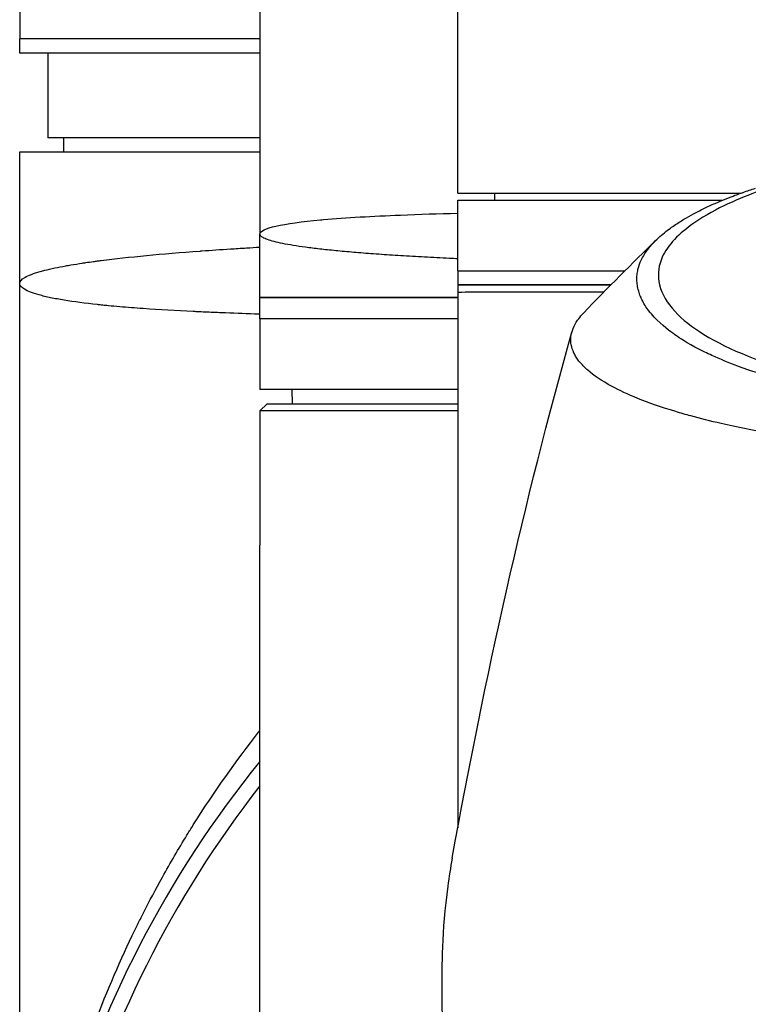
# Model space of a CAD drawing. Header units: millimetres. Extents: x 0 to 5219, y 0 to 2970.
# Tile 124 of 237: x 928 to 980, y 2543 to 2613. Entities that reach past the tile are written whole.
import ezdxf

# ---------------------------------------------------------------- set-up
doc = ezdxf.new("R2010")
doc.units = ezdxf.units.MM
doc.header["$LTSCALE"] = 0.2

# ---------------------------------------------------------------- blocks, each defined once
blk = doc.blocks.new('A$Cb836f6ea')
for p, q in [((-59, -39.1), (-59, -102.3)), ((-45, -88.95), (-45, -49.65)), ((-76, -81.7), (-76, -88.5)), ((-59, -88.5), (-76, -88.5)), ((-59, -88.5), (-76, -88.5)), ((-76, -89.5), (-76, -88.5)), ((-45, -99.4), (-45, -88.95)), ((-59, -89.5), (-76, -89.5)), ((-74, -89.5), (-74, -95.5)), ((-59, -95.5), (-74, -95.5)), ((-72.868, -96.5), (-72.885, -95.5)), ((-76, -96.5), (-59, -96.5)), ((-76, -105.8), (-76, -96.5)), ((-45, -99.4), (-24.942, -99.4)), ((-42.394, -99.4), (-42.403, -99.9)), ((-45, -99.9), (-26.242, -99.9)), ((-45, -104.9), (-45, -99.9)), ((-59, -106.8), (-59, -102.3)), ((-45, -104.9), (-33.174, -104.9)), ((-45, -104.9), (-33.174, -104.9)), ((-45, -104.9), (-45, -105.9)), ((-32.277, -104.9), (-32.273, -104.9)), ((-32.277, -104.9), (-32.273, -104.9)), ((-76, -187.5), (-76, -105.8)), ((-34.17, -105.9), (-45, -105.9)), ((-45, -105.9), (-45, -106.4)), ((-45, -105.9), (-34.17, -105.9)), ((-45, -106.4), (-45, -144.281)), ((-32.299, -105.9), (-32.308, -105.9)), ((-32.308, -105.9), (-32.299, -105.9)), ((-32.198, -106.4), (-32.187, -106.4)), ((-59, -106.8), (-45, -106.8)), ((-45, -106.8), (-59, -106.8)), ((-59, -108.3), (-59, -106.8)), ((-45, -108.3), (-59, -108.3)), ((-59, -108.3), (-59, -113.3)), ((-45, -108.3), (-59, -108.3)), ((-34.672, -112.748), (-34.673, -112.748)), ((-45, -113.3), (-59, -113.3)), ((-56.695, -114.3), (-56.713, -113.3)), ((-58.5, -114.3), (-59, -114.8)), ((-45, -114.8), (-59, -114.8)), ((-59, -114.8), (-59, -124.3)), ((-58.5, -114.3), (-45, -114.3)), ((-59, -186.684), (-59, -124.3)), ((-59.658, -140.414), (-59.658, -140.415)), ((-60.393, -141.363), (-60.393, -141.362)), ((-62.889, -144.826), (-62.889, -144.826))]:
    blk.add_line(p, q)
for radius, start, end in [(76, 140.92448, 234.15202), (74.928, 141.9451, 233.64149)]:
    blk.add_arc((0, -187.5), radius, start, end)
for centre, major_axis, ratio, start_param, end_param in [((60.251, -194.227), (91.616, -88.273), 0.721467, 3.152885, 3.152997), ((134.833, -406.985), (91.188, -397.639), 0.407032, 3.788918, 3.788919), ((49.55, -227.823), (-9.829, 207.625), 0.462885, 0.960916, 0.960919)]:
    blk.add_ellipse(centre, major_axis=major_axis, ratio=ratio, start_param=start_param, end_param=end_param)
for points, knots in [([(-0.011, -115.146), (-0.381, -115.146), (-1.185, -115.147), (-2.417, -115.125), (-3.126, -115.112), (-3.691, -115.096), (-4.113, -115.083), (-4.409, -115.073), (-4.635, -115.065), (-4.792, -115.059), (-5.923, -115.016), (-7.045, -114.955), (-8.151, -114.877), (-8.588, -114.847), (-9.022, -114.813), (-9.454, -114.776), (-10.334, -114.702), (-11.202, -114.616), (-12.056, -114.519), (-13.181, -114.391), (-14.281, -114.243), (-15.349, -114.075), (-15.493, -114.053), (-15.632, -114.031), (-15.767, -114.009), (-17.391, -113.745), (-18.342, -113.541), (-18.735, -113.458), (-18.776, -113.45), (-18.939, -113.416), (-19.22, -113.354), (-19.732, -113.242), (-20.639, -113.04), (-21.837, -112.712), (-22.012, -112.664), (-22.186, -112.615), (-22.358, -112.566), (-23.34, -112.284), (-24.27, -111.981), (-25.138, -111.659), (-25.802, -111.413), (-26.429, -111.154), (-27.017, -110.886), (-27.195, -110.804), (-27.362, -110.725), (-27.518, -110.649), (-28.57, -110.136), (-29.148, -109.757), (-29.456, -109.551), (-29.499, -109.523), (-29.536, -109.497), (-29.569, -109.475), (-29.791, -109.323), (-30.319, -108.968), (-30.906, -108.384), (-31.039, -108.252), (-31.174, -108.108), (-31.305, -107.952), (-31.545, -107.668), (-31.722, -107.405), (-31.856, -107.165), (-32.033, -106.851), (-32.136, -106.577), (-32.202, -106.349), (-32.247, -106.194), (-32.277, -106.05), (-32.296, -105.917), (-32.317, -105.778), (-32.326, -105.652), (-32.328, -105.537), (-32.33, -105.455), (-32.329, -105.374), (-32.324, -105.292), (-32.316, -105.16), (-32.299, -105.029), (-32.273, -104.899), (-32.262, -104.845), (-32.25, -104.792), (-32.237, -104.738), (-32.186, -104.54), (-32.114, -104.341), (-32.019, -104.141), (-31.901, -103.894), (-31.749, -103.645), (-31.559, -103.395), (-31.505, -103.325), (-31.449, -103.254), (-31.389, -103.183), (-31.242, -103.008), (-31.078, -102.835), (-30.898, -102.663), (-30.645, -102.422), (-30.359, -102.183), (-30.042, -101.949), (-29.929, -101.865), (-29.811, -101.781), (-29.69, -101.698), (-29.453, -101.536), (-29.22, -101.39), (-28.998, -101.256), (-28.527, -100.975), (-28.104, -100.755), (-27.773, -100.591), (-27.525, -100.468), (-27.327, -100.376), (-27.192, -100.313), (-26.929, -100.192), (-26.656, -100.072), (-26.374, -99.955), (-26.142, -99.858), (-25.904, -99.762), (-25.66, -99.668), (-25.27, -99.517), (-24.986, -99.415), (-24.826, -99.359), (-24.82, -99.357), (-24.815, -99.355), (-24.809, -99.353), (-24.528, -99.253), (-24.241, -99.155), (-23.947, -99.059)], [-1, -1, -1, -1, -0.967857, -0.967857, -0.967857, -0.948942, -0.948942, -0.948942, -0.935714, -0.935714, -0.935714, -0.889625, -0.889625, -0.889625, -0.871429, -0.871429, -0.871429, -0.83445, -0.83445, -0.83445, -0.785714, -0.785714, -0.785714, -0.781613, -0.781613, -0.781613, -0.732143, -0.732143, -0.732143, -0.713138, -0.713138, -0.713138, -0.678571, -0.678571, -0.678571, -0.668891, -0.668891, -0.668891, -0.613661, -0.613661, -0.613661, -0.571429, -0.571429, -0.571429, -0.563197, -0.563197, -0.563197, -0.507759, -0.507759, -0.507759, -0.5, -0.5, -0.5, -0.441747, -0.441747, -0.441747, -0.428571, -0.428571, -0.428571, -0.397698, -0.397698, -0.397698, -0.357143, -0.357143, -0.357143, -0.339649, -0.339649, -0.339649, -0.321429, -0.321429, -0.321429, -0.310561, -0.310561, -0.310561, -0.292949, -0.292949, -0.292949, -0.285714, -0.285714, -0.285714, -0.258021, -0.258021, -0.258021, -0.223914, -0.223914, -0.223914, -0.214286, -0.214286, -0.214286, -0.189719, -0.189719, -0.189719, -0.155218, -0.155218, -0.155218, -0.142857, -0.142857, -0.142857, -0.12766, -0.12766, -0.12766, -0.095508, -0.095508, -0.095508, -0.071429, -0.071429, -0.071429, -0.051836, -0.051836, -0.051836, -0.035714, -0.035714, -0.035714, -0.017857, -0.017857, -0.017857, -0.017513, -0.017513, -0.017513, 0, 0, 0, 0]), ([(-23.703, -99.277), (-24.989, -99.746), (-26.745, -100.465), (-29.375, -102.264), (-30.152, -103.093), (-30.789, -104.507), (-30.865, -105.077), (-30.552, -106.977), (-29.452, -108.188), (-26.223, -110.303), (-23.862, -111.289), (-18.361, -112.834), (-15.373, -113.414), (-10.705, -113.999), (-9.238, -114.143), (-6.417, -114.349), (-5.066, -114.418), (-2.51, -114.502), (-1.256, -114.522), (-0.011, -114.523)], [-6.796105, -6.796105, -6.796105, -6.796105, -5.863118, -5.863118, -5.134414, -5.134414, -4.650457, -4.650457, -3.543767, -3.543767, -2.339879, -2.339879, -1.264734, -1.264734, -0.793197, -0.793197, -0.373483, -0.373483, 0, 0, 0, 0]), ([(-59, -102.3), (-59, -102.093), (-58.586, -101.905), (-57.866, -101.741), (-57.113, -101.569), (-56.024, -101.423), (-54.723, -101.302), (-54.652, -101.295), (-54.581, -101.289), (-54.509, -101.282), (-52.9, -101.139), (-51.011, -101.035), (-49.057, -100.956), (-47.719, -100.903), (-46.351, -100.861), (-45.002, -100.827)], [0, 0, 0, 0, 0.0610325, 0.0610325, 0.0610325, 0.125, 0.125, 0.125, 0.1275195, 0.1275195, 0.1275195, 0.1840301, 0.1840301, 0.1840301, 0.2227117, 0.2227117, 0.2227117, 0.2227117]), ([(-45, -104.056), (-45.197, -104.046), (-45.393, -104.037), (-45.587, -104.028), (-46.195, -103.998), (-46.787, -103.968), (-47.36, -103.937), (-47.936, -103.905), (-48.494, -103.873), (-49.035, -103.839), (-49.303, -103.822), (-49.567, -103.805), (-49.826, -103.788), (-50.088, -103.77), (-50.344, -103.752), (-50.595, -103.734), (-51.095, -103.699), (-51.572, -103.662), (-52.027, -103.625), (-52.482, -103.588), (-52.915, -103.55), (-53.326, -103.511), (-53.737, -103.473), (-54.127, -103.433), (-54.494, -103.393), (-54.862, -103.352), (-55.208, -103.311), (-55.533, -103.269), (-55.857, -103.226), (-56.16, -103.184), (-56.441, -103.14), (-56.722, -103.097), (-56.981, -103.052), (-57.217, -103.007), (-57.454, -102.963), (-57.668, -102.917), (-57.858, -102.871), (-58.048, -102.824), (-58.215, -102.777), (-58.357, -102.73), (-58.499, -102.682), (-58.618, -102.634), (-58.714, -102.586), (-58.761, -102.562), (-58.803, -102.538), (-58.839, -102.514), (-58.874, -102.49), (-58.904, -102.466), (-58.928, -102.442), (-58.952, -102.419), (-58.97, -102.395), (-58.982, -102.371), (-58.988, -102.359), (-58.992, -102.347), (-58.996, -102.335), (-58.997, -102.329), (-58.998, -102.324), (-58.999, -102.318), (-59, -102.312), (-59, -102.307), (-59, -102.301), (-59, -102.301), (-59, -102.301), (-59, -102.301), (-59, -102.3), (-59, -102.3), (-59, -102.3)], [0.14310127, 0.14310127, 0.14310127, 0.14310127, 0.14401703, 0.14401703, 0.14401703, 0.14689341, 0.14689341, 0.14689341, 0.14978026, 0.14978026, 0.14978026, 0.15121449, 0.15121449, 0.15121449, 0.15266187, 0.15266187, 0.15266187, 0.15554349, 0.15554349, 0.15554349, 0.1584251, 0.1584251, 0.1584251, 0.16130671, 0.16130671, 0.16130671, 0.16418833, 0.16418833, 0.16418833, 0.16706994, 0.16706994, 0.16706994, 0.16995156, 0.16995156, 0.16995156, 0.17283317, 0.17283317, 0.17283317, 0.17571479, 0.17571479, 0.17571479, 0.1785964, 0.1785964, 0.1785964, 0.18003721, 0.18003721, 0.18003721, 0.18147802, 0.18147802, 0.18147802, 0.18291882, 0.18291882, 0.18291882, 0.18363923, 0.18363923, 0.18363923, 0.18399943, 0.18399943, 0.18399943, 0.18433614, 0.18433614, 0.18433614, 0.18434788, 0.18434788, 0.18434788, 0.18435963, 0.18435963, 0.18435963, 0.18435963]), ([(-76, -105.8), (-76, -105.649), (-75.868, -105.505), (-75.633, -105.369), (-75.379, -105.222), (-75.005, -105.083), (-74.546, -104.953), (-74.441, -104.923), (-74.332, -104.894), (-74.219, -104.865), (-73.781, -104.754), (-73.282, -104.649), (-72.743, -104.551), (-72.625, -104.53), (-72.504, -104.508), (-72.381, -104.487), (-72.118, -104.442), (-71.847, -104.399), (-71.569, -104.357), (-71.49, -104.345), (-71.41, -104.333), (-71.33, -104.321), (-71.15, -104.294), (-70.967, -104.269), (-70.783, -104.243), (-70.69, -104.231), (-70.598, -104.218), (-70.505, -104.206), (-70.458, -104.2), (-70.412, -104.194), (-70.365, -104.187), (-70.319, -104.181), (-70.286, -104.177), (-70.225, -104.169), (-68.306, -103.923), (-65.951, -103.701), (-63.237, -103.502), (-63.194, -103.499), (-63.15, -103.496), (-63.106, -103.493), (-62.454, -103.446), (-61.783, -103.4), (-61.093, -103.355), (-60.721, -103.331), (-60.343, -103.308), (-59.96, -103.284), (-59.644, -103.265), (-59.323, -103.246), (-59, -103.228)], [0, 0, 0, 0, 0.0268593, 0.0268593, 0.0268593, 0.0558825, 0.0558825, 0.0558825, 0.0625, 0.0625, 0.0625, 0.088102, 0.088102, 0.088102, 0.09375, 0.09375, 0.09375, 0.1058986, 0.1058986, 0.1058986, 0.109375, 0.109375, 0.109375, 0.1171875, 0.1171875, 0.1171875, 0.1210937, 0.1210937, 0.1210937, 0.1230469, 0.1230469, 0.1230469, 0.125, 0.125, 0.125, 0.1865064, 0.1865064, 0.1865064, 0.1875, 0.1875, 0.1875, 0.2022042, 0.2022042, 0.2022042, 0.2101236, 0.2101236, 0.2101236, 0.2166508, 0.2166508, 0.2166508, 0.2166508]), ([(-59, -107.973), (-59.028, -107.972), (-59.056, -107.971), (-59.868, -107.944), (-60.652, -107.916), (-61.816, -107.87), (-62.202, -107.853), (-62.778, -107.828), (-63.065, -107.815), (-63.35, -107.801), (-63.54, -107.792), (-63.655, -107.787), (-64.927, -107.724), (-66.113, -107.656), (-67.824, -107.535), (-68.383, -107.492), (-69.197, -107.422), (-69.464, -107.397), (-69.858, -107.359), (-69.988, -107.347), (-70.245, -107.32), (-70.391, -107.305), (-71.364, -107.2), (-72.153, -107.097), (-73.193, -106.926), (-73.517, -106.866), (-73.962, -106.773), (-74.104, -106.741), (-74.375, -106.676), (-74.509, -106.642), (-75.55, -106.352), (-76, -106.072), (-76, -105.8)], [0.5613896, 0.5613896, 0.5613896, 0.5613896, 0.5625, 0.5625, 0.59375, 0.59375, 0.609375, 0.609375, 0.6171875, 0.6210938, 0.6210938, 0.625, 0.625, 0.6875, 0.6875, 0.71875, 0.71875, 0.734375, 0.734375, 0.7421875, 0.7421875, 0.75, 0.75, 0.8125, 0.8125, 0.84375, 0.84375, 0.859375, 0.859375, 0.875, 0.875, 1, 1, 1, 1]), ([(-45, -106.4), (-45, -106.4), (-45, -106.4), (-44.997, -106.403), (-44.827, -106.401), (-44.155, -106.399), (-43.654, -106.4), (-42.551, -106.4), (-42.039, -106.4), (-41.127, -106.4), (-40.772, -106.4), (-39.394, -106.4), (-38.237, -106.4), (-36.221, -106.4), (-35.462, -106.4), (-34.663, -106.4)], [-0.005485, -0.005485, -0.005485, -0.005485, 0, 0, 0.672232, 0.672232, 1.344501, 1.344501, 1.792512, 1.792512, 2.048534, 2.048534, 2.731437, 2.731437, 3.107502, 3.107502, 3.107502, 3.107502]), ([(-0.012, -118.294), (-0.798, -118.294), (-1.618, -118.288), (-2.467, -118.272), (-3.256, -118.258), (-4.07, -118.237), (-4.907, -118.208), (-5.088, -118.201), (-5.27, -118.194), (-5.453, -118.187), (-6.94, -118.129), (-8.355, -118.051), (-9.696, -117.961), (-10.052, -117.937), (-10.403, -117.912), (-10.749, -117.887), (-11.955, -117.798), (-13.142, -117.695), (-14.307, -117.58), (-15.804, -117.432), (-17.262, -117.262), (-18.669, -117.072), (-19.292, -116.987), (-19.906, -116.899), (-20.509, -116.807), (-21.268, -116.691), (-22.003, -116.569), (-22.713, -116.443), (-24.02, -116.211), (-25.24, -115.963), (-26.371, -115.702), (-27.123, -115.529), (-27.835, -115.35), (-28.506, -115.166), (-28.877, -115.065), (-29.234, -114.962), (-29.577, -114.859), (-30.589, -114.554), (-31.485, -114.241), (-32.27, -113.924), (-32.961, -113.645), (-33.565, -113.363), (-34.09, -113.082), (-34.824, -112.687), (-35.387, -112.298), (-35.812, -111.925), (-35.846, -111.895), (-35.879, -111.866), (-35.911, -111.836), (-36.011, -111.744), (-36.104, -111.652), (-36.189, -111.56), (-36.275, -111.467), (-36.354, -111.374), (-36.426, -111.281), (-36.498, -111.187), (-36.564, -111.094), (-36.623, -111), (-36.681, -110.909), (-36.732, -110.818), (-36.777, -110.727), (-36.778, -110.723), (-36.78, -110.72), (-36.782, -110.717), (-36.972, -110.324), (-37.036, -109.939), (-36.994, -109.565), (-36.948, -109.163), (-36.782, -108.773), (-36.522, -108.399), (-36.498, -108.365), (-36.473, -108.33), (-36.447, -108.295), (-36.345, -108.158), (-36.229, -108.022), (-36.101, -107.888)], [0, 0, 0, 0, 0.0293646, 0.0293646, 0.0293646, 0.0566154, 0.0566154, 0.0566154, 0.0625, 0.0625, 0.0625, 0.1118856, 0.1118856, 0.1118856, 0.125, 0.125, 0.125, 0.1687706, 0.1687706, 0.1687706, 0.2250488, 0.2250488, 0.2250488, 0.25, 0.25, 0.25, 0.2807426, 0.2807426, 0.2807426, 0.3373462, 0.3373462, 0.3373462, 0.375, 0.375, 0.375, 0.394127, 0.394127, 0.394127, 0.4504604, 0.4504604, 0.4504604, 0.5, 0.5, 0.5, 0.5625, 0.5625, 0.5625, 0.5671142, 0.5671142, 0.5671142, 0.581501, 0.581501, 0.581501, 0.5960263, 0.5960263, 0.5960263, 0.6106942, 0.6106942, 0.6106942, 0.625, 0.625, 0.625, 0.6254725, 0.6254725, 0.6254725, 0.6826656, 0.6826656, 0.6826656, 0.7442648, 0.7442648, 0.7442648, 0.75, 0.75, 0.75, 0.7708391, 0.7708391, 0.7708391, 0.7708391]), ([(-76, -187.5), (-76, -185), (-75.89, -182.488), (-75.666, -179.974), (-75.664, -179.953), (-75.662, -179.931), (-75.66, -179.909), (-75.546, -178.642), (-75.404, -177.374), (-75.232, -176.108), (-75.069, -174.905), (-74.888, -173.754), (-74.664, -172.512), (-74.652, -172.446), (-74.64, -172.38), (-74.628, -172.313), (-74.411, -171.126), (-74.17, -169.954), (-73.908, -168.806), (-73.625, -167.565), (-73.318, -166.349), (-72.988, -165.156), (-72.945, -165.003), (-72.903, -164.851), (-72.86, -164.699), (-72.515, -163.479), (-72.146, -162.285), (-71.757, -161.117), (-71.562, -160.532), (-71.361, -159.954), (-71.156, -159.383), (-71.053, -159.097), (-70.95, -158.813), (-70.844, -158.53), (-70.78, -158.357), (-70.722, -158.203), (-70.658, -158.033), (-70.617, -157.927), (-70.574, -157.815), (-70.526, -157.688), (-69.629, -155.359), (-68.666, -153.181), (-67.662, -151.144), (-67.53, -150.876), (-67.397, -150.61), (-67.263, -150.346), (-66.817, -149.467), (-66.364, -148.615), (-65.906, -147.789), (-65.333, -146.757), (-64.753, -145.766), (-64.169, -144.816), (-64.105, -144.712), (-64.041, -144.608), (-63.977, -144.505), (-63.966, -144.487), (-63.955, -144.469), (-63.943, -144.451), (-63.868, -144.331), (-63.812, -144.24), (-63.718, -144.091), (-62.21, -141.698), (-60.654, -139.519), (-59.091, -137.535), (-59.061, -137.496), (-59.03, -137.458), (-59, -137.42)], [0, 0, 0, 0, 0.061969, 0.061969, 0.061969, 0.0625, 0.0625, 0.0625, 0.09375, 0.09375, 0.09375, 0.1234255, 0.1234255, 0.1234255, 0.125, 0.125, 0.125, 0.1531538, 0.1531538, 0.1531538, 0.1836029, 0.1836029, 0.1836029, 0.1875, 0.1875, 0.1875, 0.21875, 0.21875, 0.21875, 0.234375, 0.234375, 0.234375, 0.2421875, 0.2421875, 0.2421875, 0.2469884, 0.2469884, 0.2469884, 0.25, 0.25, 0.25, 0.3052191, 0.3052191, 0.3052191, 0.3125, 0.3125, 0.3125, 0.3368038, 0.3368038, 0.3368038, 0.3671875, 0.3671875, 0.3671875, 0.3705126, 0.3705126, 0.3705126, 0.3710937, 0.3710937, 0.3710937, 0.375, 0.375, 0.375, 0.4375, 0.4375, 0.4375, 0.4387097, 0.4387097, 0.4387097, 0.4387097]), ([(-45.396, -146.439), (-45.516, -147.097), (-45.62, -147.757), (-46.151, -151.661), (-46.131, -154.145), (-46.125, -156.977), (-46.138, -158.827), (-45.679, -163.272), (-45.376, -165.147), (-43.899, -171.65), (-42.341, -175.161), (-40.376, -178.982), (-39.608, -180.311), (-37.169, -184.069), (-35.293, -186.442), (-28.822, -193.083), (-24.002, -196.247), (-17.898, -199.022), (-16.412, -199.606), (-12.577, -200.886), (-10.156, -201.5), (-5.177, -202.341), (-2.63, -202.569), (-0.073, -202.569)], [3.603706, 3.603706, 3.603706, 3.603706, 3.710855, 3.710855, 4.236876, 4.236876, 4.642605, 4.642605, 4.934699, 4.934699, 5.667174, 5.667174, 6.066186, 6.066186, 6.818123, 6.818123, 8.314738, 8.314738, 8.772171, 8.772171, 9.455351, 9.455351, 10.137965, 10.137965, 10.137965, 10.137965])]:
    blk.add_open_spline(points, degree=3, knots=knots)
for points in [[(-36.1, -107.887), (-34.402, -106.105), (-32.657, -104.376), (-30.951, -102.712)], [(-31.815, -107.248), (-31.817, -107.249), (-31.82, -107.25), (-31.822, -107.251)], [(-31.176, -108.101), (-31.177, -108.102), (-31.178, -108.102), (-31.179, -108.103)], [(-45.396, -146.439), (-43.071, -133.617), (-40.298, -121.231), (-36.928, -109.23)], [(-25.45, -111.546), (-25.452, -111.544), (-25.453, -111.542), (-25.455, -111.539)]]:
    blk.add_open_spline(points, degree=3)

msp = doc.modelspace()

# ---------------------------------------------------------------- block references
msp.add_blockref('A$Cb836f6ea', (1004.43, 2699.686))

doc.saveas('drawing.dxf')
